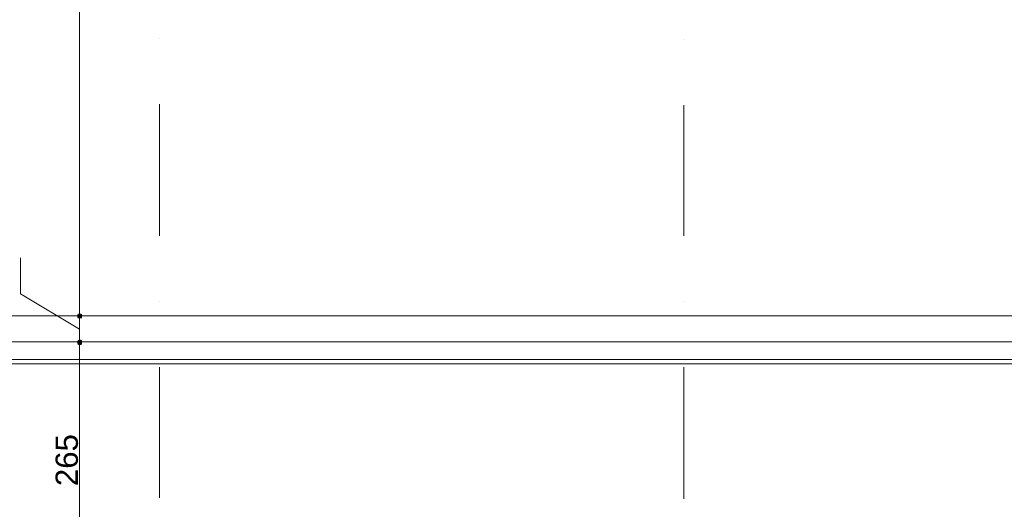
# Model space of a CAD drawing. Header units: metres. Extents: x 5.7 to 89.8, y 4 to 63.5.
# Tile 9 of 22: x 35.5 to 46.8, y 30.1 to 35.7. Entities that reach past the tile are written whole.
import ezdxf

# ---------------------------------------------------------------- set-up
doc = ezdxf.new("R2010")
doc.units = ezdxf.units.M
doc.header["$MEASUREMENT"] = 0
for name, color, linetype in [('PDF2_ax', 7, 'Continuous'), ('PDF2_dim', 7, 'Continuous'), ('PDF2_line-estakhr', 7, 'Continuous'), ('PDF2_Text', 7, 'Continuous')]:
    doc.layers.add(name, color=color, linetype=linetype)
doc.styles.add('PDF Arial', font='arial.ttf')

msp = doc.modelspace()

# ---------------------------------------------------------------- hatches: boundary and pattern name
at = {"layer": 'PDF2_dim', "transparency": 33554559}
for points in [[(36.245, 32.377), (36.217, 32.387), (36.197, 32.377), (36.188, 32.358), (36.197, 32.329), (36.245, 32.329)], [(36.245, 32.078), (36.217, 32.088), (36.197, 32.078), (36.188, 32.059), (36.197, 32.03), (36.217, 32.021), (36.245, 32.03)]]:
    msp.add_hatch(color=256, dxfattribs=at).paths.add_polyline_path(points)

# ---------------------------------------------------------------- linework, layer by layer
at = {"layer": 'PDF2_ax', "lineweight": 9}
for points in [[(37.131, 35.526), (37.131, 35.526)], [(43.132, 35.517), (43.132, 35.517)], [(37.131, 34.775), (37.131, 33.273)], [(43.132, 34.765), (43.132, 33.273)], [(37.131, 32.521), (37.131, 32.521)], [(43.132, 32.521), (43.132, 32.521)], [(37.131, 31.77), (37.131, 30.277)], [(43.132, 31.77), (43.132, 30.268)]]:
    msp.add_lwpolyline(points, dxfattribs=at)
at = {"layer": 'PDF2_dim', "lineweight": 20}
for points in [[(36.217, 45.572), (36.217, 45.543), (36.217, 32.415), (36.217, 32.387)], [(36.217, 32.204), (35.542, 32.608), (35.542, 33.022)], [(36.217, 32.329), (36.217, 32.29), (36.217, 32.117), (36.217, 32.088)], [(36.217, 32.021), (36.217, 31.992), (36.217, 29.439), (36.217, 29.41)]]:
    msp.add_lwpolyline(points, dxfattribs=at)
for points in [[(36.159, 32.358), (36.804, 32.358)], [(36.159, 32.059), (36.804, 32.059)]]:
    msp.add_lwpolyline(points, close=True, dxfattribs=at)
at = {"layer": 'PDF2_line-estakhr', "lineweight": 18}
for points in [[(55.209, 32.358), (30.409, 32.358)], [(55.209, 32.059), (30.409, 32.059)], [(55.209, 31.857), (30.409, 31.857)], [(55.209, 31.809), (30.409, 31.809)]]:
    msp.add_lwpolyline(points, dxfattribs=at)

# ---------------------------------------------------------------- texts
at = {"layer": 'PDF2_Text', "insert": (36.202, 30.412), "char_height": 0.2551, "attachment_point": 7, "rotation": 90, "style": 'PDF Arial'}
msp.add_mtext('265', dxfattribs=at)

doc.saveas('drawing.dxf')
